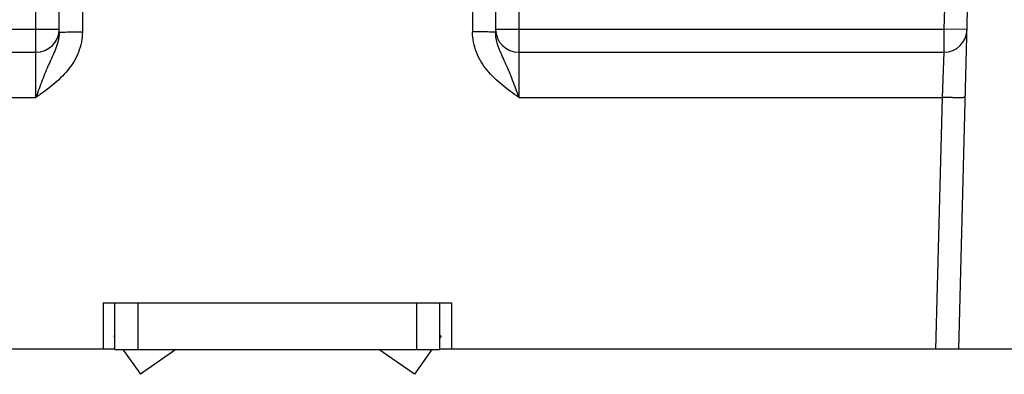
# Model space of a CAD drawing. Header units: millimetres. Extents: x 0 to 594, y 0 to 420.
# Tile 20 of 117: x 107 to 149, y 339 to 355. Entities that reach past the tile are written whole.
import ezdxf

# ---------------------------------------------------------------- set-up
doc = ezdxf.new("R2010")
doc.units = ezdxf.units.MM
doc.header["$LTSCALE"] = 32.67
doc.layers.get('0').update_dxf_attribs({"linetype": 'CONTINUOUS'})
doc.layers.add('3_ALL_AXES', color=7, linetype='CONTINUOUS')

msp = doc.modelspace()

# ---------------------------------------------------------------- linework, layer by layer
at = {"color": 7, "linetype": 'CONTINUOUS'}
for p, q in [((147.34539, 340.45778), (147.99604, 365.30517)), ((108.59873, 354.11139), (108.59873, 364.15778)), ((127.39873, 364.15777), (127.39873, 354.1114)), ((128.39873, 363.95778), (128.39873, 354.25778)), ((89.29104, 353.25778), (107.59873, 353.25778)), ((128.39873, 353.25778), (146.70641, 353.25778)), ((110.49873, 342.45778), (110.49873, 340.45778)), ((110.49873, 342.45778), (110.99873, 342.45778)), ((110.99873, 340.45778), (110.99873, 342.45778)), ((111.99873, 340.45778), (111.99873, 342.45778)), ((123.99873, 340.45778), (123.99873, 342.45778)), ((124.99873, 340.45778), (124.99873, 342.45778)), ((124.99873, 342.45778), (125.49873, 342.45778)), ((125.49873, 342.45778), (125.49873, 340.45778)), ((110.95085, 341.02384), (110.99873, 340.95546)), ((125.04661, 341.02384), (124.99873, 340.95546)), ((110.99873, 340.45778), (124.99873, 340.45778)), ((111.34721, 340.45778), (112.098, 339.38554)), ((113.62932, 340.45778), (112.098, 339.38554)), ((123.89945, 339.38554), (122.36813, 340.45778)), ((124.65025, 340.45778), (123.89945, 339.38554))]:
    msp.add_line(p, q, dxfattribs=at)
at = {"color": 9, "linetype": 'CONTINUOUS'}
for p, q in [((107.59873, 351.31014), (107.59873, 363.95778)), ((146.95911, 363.90778), (146.70641, 354.25778)), ((109.59873, 358.85778), (109.59873, 354.13759)), ((126.39873, 358.85778), (126.39873, 354.13759)), ((89.29104, 354.25778), (108.59873, 354.25778)), ((127.39873, 354.25778), (146.70641, 354.25778)), ((128.39873, 354.25778), (128.39873, 351.31014)), ((146.70641, 354.25778), (146.70641, 353.25778)), ((147.70607, 354.23161), (146.70641, 354.25778)), ((146.70641, 353.25778), (146.6299, 351.30999)), ((89.36755, 351.31003), (107.59873, 351.31014)), ((128.39873, 351.31014), (146.62991, 351.30999)), ((146.62991, 351.30999), (146.34573, 340.45778))]:
    msp.add_line(p, q, dxfattribs=at)
at = {"color": 3, "linetype": 'CONTINUOUS'}
for p, q in [((110.99873, 342.45778), (124.99873, 342.45778)), ((110.95085, 341.02384), (110.99873, 341.05737)), ((125.04661, 341.02384), (124.99873, 341.05737))]:
    msp.add_line(p, q, dxfattribs=at)
at = {"color": 7, "linetype": 'CONTINUOUS'}
for centre, start, end in [((107.59873, 354.25778), 270, 360), ((128.39873, 354.25778), 180, 270), ((146.70641, 354.25778), 270, 358.5)]:
    msp.add_arc(centre, 1, start, end, dxfattribs=at)
at = {"color": 9, "linetype": 'CONTINUOUS'}
for points, knots in [([(109.59873, 354.13759), (109.59874, 353.83807), (109.47523, 353.2336), (108.99599, 352.45557), (108.33625, 351.83152), (107.84462, 351.48393), (107.59873, 351.31014)], [0, 0, 0, 0, 0.24931363, 0.49908234, 0.74936314, 1, 1, 1, 1]), ([(108.59873, 354.11142), (108.59873, 354.11324), (108.60818, 354.1146), (108.62004, 354.11724), (108.64535, 354.11932), (108.66383, 354.12074), (108.67485, 354.12144)], [0, 0, 0, 0, 0.07099845, 0.26072807, 0.5709644, 1, 1, 1, 1]), ([(108.67485, 354.12144), (108.79741, 354.12919), (109.10555, 354.13473), (109.41351, 354.13759), (109.59873, 354.13759)], [0, 0, 0, 0, 0.39869502, 1, 1, 1, 1]), ([(128.39873, 351.31014), (128.15284, 351.48393), (127.6612, 351.83153), (127.00146, 352.45558), (126.52222, 353.23361), (126.39872, 353.83808), (126.39873, 354.13759)], [0, 0, 0, 0, 0.25063752, 0.50091917, 0.7506879, 1, 1, 1, 1]), ([(127.32261, 354.12144), (127.20004, 354.12919), (126.89191, 354.13473), (126.58395, 354.13759), (126.39873, 354.13759)], [0, 0, 0, 0, 0.39869495, 1, 1, 1, 1]), ([(127.39873, 354.11142), (127.39873, 354.11324), (127.38928, 354.1146), (127.37742, 354.11724), (127.35211, 354.11932), (127.33362, 354.12074), (127.32261, 354.12144)], [0, 0, 0, 0, 0.07099844, 0.26072806, 0.57096439, 1, 1, 1, 1]), ([(108.59873, 354.11139), (108.59873, 353.98626), (108.56425, 353.73924), (108.44671, 353.39217), (108.3017, 353.06297), (108.09852, 352.62153), (107.85725, 352.03935), (107.68553, 351.55826), (107.59873, 351.31014)], [0, 0, 0, 0, 0.12569736, 0.24771974, 0.36728044, 0.48694865, 0.7359279, 1, 1, 1, 1]), ([(128.39873, 351.31014), (128.31194, 351.55827), (128.14018, 352.03935), (127.89893, 352.62154), (127.69575, 353.06298), (127.55074, 353.39218), (127.4332, 353.73925), (127.39873, 353.98627), (127.39873, 354.1114)], [0, 0, 0, 0, 0.26407404, 0.51305316, 0.63272087, 0.75228132, 0.87430362, 1, 1, 1, 1]), ([(147.62957, 351.31014), (147.62952, 351.30831), (147.62004, 351.3072), (147.60813, 351.30488), (147.58283, 351.30346), (147.55048, 351.30187), (147.50838, 351.30076), (147.43625, 351.29954), (147.32746, 351.29909), (147.178, 351.29989), (147.00729, 351.30202), (146.82221, 351.30543), (146.69475, 351.30844), (146.62991, 351.31014)], [0, 0, 0, 0, 0.00547258, 0.02009681, 0.04400977, 0.07708002, 0.11908357, 0.16954841, 0.29371687, 0.44501175, 0.61775813, 0.80552995, 1, 1, 1, 1])]:
    msp.add_open_spline(points, degree=3, knots=knots, dxfattribs=at)
at = {"layer": '3_ALL_AXES', "color": 7, "linetype": 'CONTINUOUS'}
for p, q in [((110.99873, 340.46807), (66.49873, 340.46807)), ((169.49873, 340.46807), (124.99873, 340.46807))]:
    msp.add_line(p, q, dxfattribs=at)

doc.saveas('drawing.dxf')
